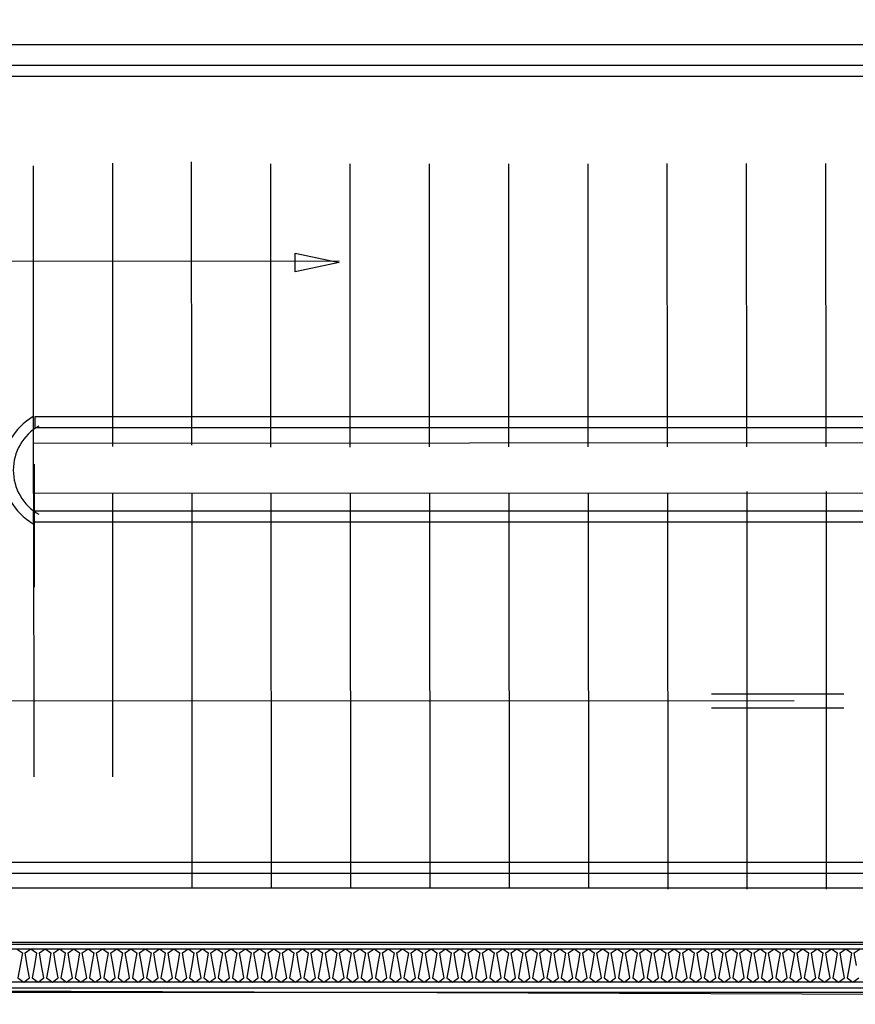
# Model space of a CAD drawing. Header units: millimetres. Extents: x -15 to 127, y -65 to 67.
# Tile 5 of 256: x 35.736 to 36.032, y -53.067 to -52.719. Entities that reach past the tile are written whole.
import ezdxf

# ---------------------------------------------------------------- set-up
doc = ezdxf.new("R2010")
doc.units = ezdxf.units.MM
doc.header["$MEASUREMENT"] = 0
doc.linetypes.add('PC_DASH_2', pattern=[0.125, 0.05555555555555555, -0.06944444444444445])
doc.layers.add('Calque 5', color=7, linetype='Continuous')

# ---------------------------------------------------------------- blocks, each defined once
blk = doc.blocks.new('PD_26455')
at = {"layer": 'Calque 5', "color": 0}
for points in [[(11.78921614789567, -39.19466454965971), (12.43030630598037, -39.19466454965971), (12.43030630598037, -39.20647177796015), (11.78921614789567, -39.20647177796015), (11.78921614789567, -39.19466454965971)], [(11.94822669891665, -39.19466454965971), (11.95026241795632, -39.19614045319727), (11.94948868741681, -39.20056816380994), (11.9487149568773, -39.20499587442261), (11.95075067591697, -39.20647177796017), (11.95278639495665, -39.20499587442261), (11.95201266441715, -39.20056816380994), (11.95123893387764, -39.19614045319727), (11.95327465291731, -39.19466454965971), (11.95531037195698, -39.19614045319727), (11.95453664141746, -39.20056816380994), (11.95376291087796, -39.20499587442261), (11.95579862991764, -39.20647177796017), (11.95783434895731, -39.20499587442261), (11.95706061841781, -39.20056816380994), (11.95628688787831, -39.19614045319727), (11.95832260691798, -39.19466454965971), (11.96035832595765, -39.19614045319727), (11.95958459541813, -39.20056816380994), (11.95881086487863, -39.20499587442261), (11.96084658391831, -39.20647177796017), (11.96288230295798, -39.20499587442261), (11.96210857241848, -39.20056816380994), (11.96133484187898, -39.19614045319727), (11.96337056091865, -39.19466454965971), (11.96540627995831, -39.19614045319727), (11.9646325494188, -39.20056816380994), (11.9638588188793, -39.20499587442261), (11.96589453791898, -39.20647177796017), (11.96793025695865, -39.20499587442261), (11.96715652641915, -39.20056816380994), (11.96638279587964, -39.19614045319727), (11.96841851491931, -39.19466454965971), (11.97045423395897, -39.19614045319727), (11.96968050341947, -39.20056816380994), (11.96890677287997, -39.20499587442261), (11.97094249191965, -39.20647177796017), (11.97297821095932, -39.20499587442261), (11.97220448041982, -39.20056816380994), (11.97143074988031, -39.19614045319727), (11.97346646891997, -39.19466454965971), (11.97550218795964, -39.19614045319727), (11.97472845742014, -39.20056816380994), (11.97395472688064, -39.20499587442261), (11.97599044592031, -39.20647177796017), (11.97802616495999, -39.20499587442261), (11.97725243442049, -39.20056816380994), (11.97647870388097, -39.19614045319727), (11.97851442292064, -39.19466454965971), (11.98055014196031, -39.19614045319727), (11.97977641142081, -39.20056816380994), (11.97900268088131, -39.20499587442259), (11.98103839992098, -39.20647177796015), (11.98307411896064, -39.20499587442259), (11.98230038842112, -39.20056816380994), (11.98152665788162, -39.19614045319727), (11.9835623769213, -39.19466454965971), (11.98559809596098, -39.19614045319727), (11.98482436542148, -39.20056816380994), (11.98405063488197, -39.20499587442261), (11.98608635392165, -39.20647177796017), (11.98812207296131, -39.20499587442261), (11.98734834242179, -39.20056816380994), (11.98657461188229, -39.19614045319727), (11.98861033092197, -39.19466454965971), (11.99064604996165, -39.19614045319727), (11.98987231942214, -39.20056816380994), (11.98909858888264, -39.20499587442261), (11.9911343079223, -39.20647177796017), (11.99317002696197, -39.20499587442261), (11.99239629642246, -39.20056816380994), (11.99162256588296, -39.19614045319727), (11.99365828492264, -39.19466454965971), (11.99569400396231, -39.19614045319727), (11.99492027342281, -39.20056816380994), (11.99414654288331, -39.20499587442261), (11.99618226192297, -39.20647177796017), (11.99821798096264, -39.20499587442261), (11.99744425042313, -39.20056816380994), (11.99667051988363, -39.19614045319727), (11.99870623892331, -39.19466454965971), (12.00074195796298, -39.19614045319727), (11.99996822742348, -39.20056816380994), (11.99919449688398, -39.20499587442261), (12.00123021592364, -39.20647177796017), (12.00326593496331, -39.20499587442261), (12.0024922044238, -39.20056816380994), (12.0017184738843, -39.19614045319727), (12.00375419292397, -39.19466454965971), (12.00578991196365, -39.19614045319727), (12.00501618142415, -39.20056816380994), (12.00424245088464, -39.20499587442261), (12.0062781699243, -39.20647177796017), (12.00831388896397, -39.20499587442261), (12.00754015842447, -39.20056816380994), (12.00676642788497, -39.19614045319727), (12.00880214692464, -39.19466454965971), (12.01083786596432, -39.19614045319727), (12.01006413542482, -39.20056816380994), (12.00929040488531, -39.20499587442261), (12.01132612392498, -39.20647177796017), (12.01336184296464, -39.20499587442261), (12.01258811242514, -39.20056816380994), (12.01181438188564, -39.19614045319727), (12.01385010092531, -39.19466454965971), (12.01588581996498, -39.19614045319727), (12.01511208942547, -39.20056816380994), (12.01433835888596, -39.20499587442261), (12.01637407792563, -39.20647177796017), (12.01840979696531, -39.20499587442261), (12.01763606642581, -39.20056816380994), (12.01686233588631, -39.19614045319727), (12.01889805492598, -39.19466454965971), (12.02093377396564, -39.19614045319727), (12.02016004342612, -39.20056816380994), (12.01938631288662, -39.20499587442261), (12.0214220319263, -39.20647177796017), (12.02345775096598, -39.20499587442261), (12.02268402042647, -39.20056816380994), (12.02191028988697, -39.19614045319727), (12.02394600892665, -39.19466454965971), (12.02598172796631, -39.19614045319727), (12.02520799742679, -39.20056816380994), (12.02443426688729, -39.20499587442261), (12.02646998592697, -39.20647177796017), (12.02850570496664, -39.20499587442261), (12.02773197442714, -39.20056816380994), (12.02695824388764, -39.19614045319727), (12.02899396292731, -39.19466454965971), (12.03102968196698, -39.19614045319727), (12.03025595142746, -39.20056816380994), (12.02948222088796, -39.20499587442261), (12.03151793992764, -39.20647177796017), (12.03355365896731, -39.20499587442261), (12.03277992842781, -39.20056816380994), (12.03200619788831, -39.19614045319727), (12.03404191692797, -39.19466454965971), (12.03607763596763, -39.19614045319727), (12.03530390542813, -39.20056816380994), (12.03453017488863, -39.20499587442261), (12.03656589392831, -39.20647177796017), (12.03860161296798, -39.20499587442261), (12.03782788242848, -39.20056816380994), (12.03705415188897, -39.19614045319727), (12.03908987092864, -39.19466454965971), (12.04112558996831, -39.19614045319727), (12.0403518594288, -39.20056816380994), (12.0395781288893, -39.20499587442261), (12.04161384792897, -39.20647177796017), (12.04364956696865, -39.20499587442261), (12.04287583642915, -39.20056816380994), (12.04210210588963, -39.19614045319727), (12.0441378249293, -39.19466454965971), (12.04617354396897, -39.19614045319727), (12.04539981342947, -39.20056816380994), (12.04462608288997, -39.20499587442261), (12.04666180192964, -39.20647177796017), (12.04869752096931, -39.20499587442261), (12.04792379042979, -39.20056816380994), (12.04715005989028, -39.19614045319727), (12.04918577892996, -39.19466454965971), (12.05122149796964, -39.19614045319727), (12.05044776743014, -39.20056816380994), (12.04967403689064, -39.20499587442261), (12.05170975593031, -39.20647177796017), (12.05374547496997, -39.20499587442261), (12.05297174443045, -39.20056816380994), (12.05219801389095, -39.19614045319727), (12.05423373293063, -39.19466454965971), (12.05626945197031, -39.19614045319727), (12.05549572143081, -39.20056816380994), (12.0547219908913, -39.20499587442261), (12.05675770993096, -39.20647177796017), (12.05879342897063, -39.20499587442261), (12.05801969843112, -39.20056816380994), (12.05724596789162, -39.19614045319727), (12.0592816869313, -39.19466454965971), (12.06131740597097, -39.19614045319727), (12.06054367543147, -39.20056816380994), (12.05976994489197, -39.20499587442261), (12.06180566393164, -39.20647177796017), (12.06384138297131, -39.20499587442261), (12.06306765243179, -39.20056816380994), (12.06229392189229, -39.19614045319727), (12.06432964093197, -39.19466454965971), (12.06636535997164, -39.19614045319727), (12.06559162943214, -39.20056816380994), (12.06481789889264, -39.20499587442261), (12.0668536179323, -39.20647177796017), (12.06888933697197, -39.20499587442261), (12.06811560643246, -39.20056816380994), (12.06734187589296, -39.19614045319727), (12.06937759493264, -39.19466454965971), (12.07141331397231, -39.19614045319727), (12.07063958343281, -39.20056816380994), (12.06986585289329, -39.20499587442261), (12.07190157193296, -39.20647177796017), (12.07393729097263, -39.20499587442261), (12.07316356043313, -39.20056816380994), (12.07238982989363, -39.19614045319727), (12.0744255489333, -39.19466454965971), (12.07646126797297, -39.19614045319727), (12.07568753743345, -39.20056816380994), (12.07491380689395, -39.20499587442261), (12.07694952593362, -39.20647177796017), (12.0789852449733, -39.20499587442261), (12.0782115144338, -39.20056816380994), (12.0774377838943, -39.19614045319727), (12.07947350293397, -39.19466454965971), (12.08150922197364, -39.19614045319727), (12.08073549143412, -39.20056816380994), (12.07996176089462, -39.20499587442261), (12.0819974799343, -39.20647177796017), (12.08403319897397, -39.20499587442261), (12.08325946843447, -39.20056816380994), (12.08248573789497, -39.19614045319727), (12.08452145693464, -39.19466454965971), (12.08655717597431, -39.19614045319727), (12.0857834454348, -39.20056816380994), (12.08500971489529, -39.20499587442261), (12.08704543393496, -39.20647177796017), (12.08908115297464, -39.20499587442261), (12.08830742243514, -39.20056816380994), (12.08753369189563, -39.19614045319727), (12.08956941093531, -39.19466454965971), (12.09160512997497, -39.19614045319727), (12.09083139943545, -39.20056816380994), (12.09005766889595, -39.20499587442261), (12.09209338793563, -39.20647177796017), (12.09412910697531, -39.20499587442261), (12.0933553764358, -39.20056816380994), (12.0925816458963, -39.19614045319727), (12.09461736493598, -39.19466454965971), (12.09665308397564, -39.19614045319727), (12.09587935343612, -39.20056816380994), (12.09510562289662, -39.20499587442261), (12.0971413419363, -39.20647177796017), (12.09917706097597, -39.20499587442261), (12.09840333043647, -39.20056816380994), (12.09762959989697, -39.19614045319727), (12.09966531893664, -39.19466454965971), (12.10170103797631, -39.19614045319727), (12.10092730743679, -39.20056816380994), (12.10015357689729, -39.20499587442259), (12.10218929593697, -39.20647177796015), (12.10422501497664, -39.20499587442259), (12.10345128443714, -39.20056816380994), (12.10267755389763, -39.19614045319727), (12.1047132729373, -39.19466454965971), (12.10674899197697, -39.19614045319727), (12.10597526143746, -39.20056816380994), (12.10520153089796, -39.20499587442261), (12.10723724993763, -39.20647177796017), (12.10927296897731, -39.20499587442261), (12.10849923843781, -39.20056816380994), (12.10772550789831, -39.19614045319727), (12.10976122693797, -39.19466454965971), (12.11179694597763, -39.19614045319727), (12.11102321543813, -39.20056816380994), (12.11024948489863, -39.20499587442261), (12.1122852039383, -39.20647177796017), (12.11432092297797, -39.20499587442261), (12.11354719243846, -39.20056816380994), (12.11277346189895, -39.19614045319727), (12.11480918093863, -39.19466454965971), (12.1168448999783, -39.19614045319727), (12.1160711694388, -39.20056816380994), (12.1152974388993, -39.20499587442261), (12.11733315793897, -39.20647177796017), (12.11936887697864, -39.20499587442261), (12.11859514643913, -39.20056816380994), (12.11782141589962, -39.19614045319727), (12.11985713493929, -39.19466454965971), (12.12189285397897, -39.19614045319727), (12.12111912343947, -39.20056816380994), (12.12034539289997, -39.20499587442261), (12.12238111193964, -39.20647177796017), (12.1244168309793, -39.20499587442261), (12.12364310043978, -39.20056816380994), (12.12286936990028, -39.19614045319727), (12.12490508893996, -39.19466454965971), (12.12694080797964, -39.19614045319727), (12.12616707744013, -39.20056816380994), (12.12539334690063, -39.20499587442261), (12.1274290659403, -39.20647177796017), (12.12946478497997, -39.20499587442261), (12.12869105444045, -39.20056816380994), (12.12791732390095, -39.19614045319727), (12.12995304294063, -39.19466454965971), (12.1319887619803, -39.19614045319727), (12.1312150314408, -39.20056816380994), (12.1304413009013, -39.20499587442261), (12.13247701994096, -39.20647177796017), (12.13451273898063, -39.20499587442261), (12.13373900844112, -39.20056816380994), (12.13296527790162, -39.19614045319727), (12.1350009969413, -39.19466454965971), (12.13703671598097, -39.19614045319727), (12.13626298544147, -39.20056816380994), (12.13548925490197, -39.20499587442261), (12.13752497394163, -39.20647177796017), (12.13956069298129, -39.20499587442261), (12.13878696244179, -39.20056816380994), (12.13801323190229, -39.19614045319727), (12.14004895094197, -39.19466454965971), (12.14208466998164, -39.19614045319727), (12.14131093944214, -39.20056816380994), (12.14053720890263, -39.20499587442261), (12.14257292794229, -39.20647177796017), (12.14460864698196, -39.20499587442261), (12.14383491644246, -39.20056816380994), (12.14306118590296, -39.19614045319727), (12.14509690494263, -39.19466454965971), (12.1471326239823, -39.19614045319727), (12.14635889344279, -39.20056816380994), (12.14558516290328, -39.20499587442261), (12.14762088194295, -39.20647177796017), (12.14965660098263, -39.20499587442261), (12.14888287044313, -39.20056816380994), (12.14810913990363, -39.19614045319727), (12.1501448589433, -39.19466454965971), (12.15218057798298, -39.19614045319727), (12.15140684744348, -39.20056816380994), (12.15063311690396, -39.20499587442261), (12.15266883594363, -39.20647177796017), (12.1547045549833, -39.20499587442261), (12.1539308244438, -39.20056816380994), (12.1531570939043, -39.19614045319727), (12.15519281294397, -39.19466454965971), (12.15722853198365, -39.19614045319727), (12.15645480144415, -39.20056816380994), (12.15568107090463, -39.20499587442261), (12.15771678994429, -39.20647177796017), (12.15975250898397, -39.20499587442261), (12.15897877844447, -39.20056816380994), (12.15820504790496, -39.19614045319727), (12.16024076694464, -39.19466454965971), (12.1622764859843, -39.19614045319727), (12.16150275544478, -39.20056816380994), (12.16072902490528, -39.20499587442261), (12.16276474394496, -39.20647177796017), (12.16480046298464, -39.20499587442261), (12.16402673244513, -39.20056816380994), (12.16325300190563, -39.19614045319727), (12.1652887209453, -39.19466454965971), (12.16732443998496, -39.19614045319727), (12.16655070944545, -39.20056816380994), (12.16577697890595, -39.20499587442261), (12.16781269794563, -39.20647177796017), (12.1698484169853, -39.20499587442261), (12.1690746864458, -39.20056816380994), (12.16830095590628, -39.19614045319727), (12.17033667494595, -39.19466454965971), (12.17237239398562, -39.19614045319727), (12.17159866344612, -39.20056816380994), (12.17082493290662, -39.20499587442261), (12.1728606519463, -39.20647177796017), (12.17489637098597, -39.20499587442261), (12.17412264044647, -39.20056816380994), (12.17334890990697, -39.19614045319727), (12.17538462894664, -39.19466454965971), (12.17742034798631, -39.19614045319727), (12.17664661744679, -39.20056816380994), (12.17587288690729, -39.20499587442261), (12.17790860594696, -39.20647177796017), (12.17994432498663, -39.20499587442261), (12.17917059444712, -39.20056816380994), (12.17839686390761, -39.19614045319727), (12.18043258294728, -39.19466454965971), (12.18246830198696, -39.19614045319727), (12.18169457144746, -39.20056816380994), (12.18092084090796, -39.20499587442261), (12.18295655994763, -39.20647177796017), (12.1849922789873, -39.20499587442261), (12.18421854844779, -39.20056816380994), (12.18344481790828, -39.19614045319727), (12.18548053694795, -39.19466454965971), (12.18751625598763, -39.19614045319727), (12.18674252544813, -39.20056816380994), (12.18596879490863, -39.20499587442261), (12.1880045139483, -39.20647177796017), (12.19004023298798, -39.20499587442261), (12.18926650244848, -39.20056816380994), (12.18849277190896, -39.19614045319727), (12.19052849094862, -39.19466454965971), (12.1925642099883, -39.19614045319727), (12.1917904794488, -39.20056816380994), (12.19101674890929, -39.20499587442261), (12.19305246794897, -39.20647177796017), (12.19508818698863, -39.20499587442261), (12.19431445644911, -39.20056816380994), (12.19354072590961, -39.19614045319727), (12.19557644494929, -39.19466454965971), (12.19761216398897, -39.19614045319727), (12.19683843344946, -39.20056816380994), (12.19606470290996, -39.20499587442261), (12.19810042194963, -39.20647177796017), (12.2001361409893, -39.20499587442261), (12.19936241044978, -39.20056816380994), (12.19858867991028, -39.19614045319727), (12.20062439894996, -39.19466454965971), (12.20266011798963, -39.19614045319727), (12.20188638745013, -39.20056816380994), (12.20111265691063, -39.20499587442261), (12.20314837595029, -39.20647177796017), (12.20518409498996, -39.20499587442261), (12.20441036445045, -39.20056816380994), (12.20363663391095, -39.19614045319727), (12.20567235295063, -39.19466454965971), (12.2077080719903, -39.19614045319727), (12.2069343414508, -39.20056816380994), (12.20616061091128, -39.20499587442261), (12.20819632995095, -39.20647177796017), (12.21023204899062, -39.20499587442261), (12.20945831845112, -39.20056816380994), (12.20868458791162, -39.19614045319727), (12.21072030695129, -39.19466454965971), (12.21275602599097, -39.19614045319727), (12.21198229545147, -39.20056816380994), (12.21120856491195, -39.20499587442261), (12.21324428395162, -39.20647177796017), (12.21528000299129, -39.20499587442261), (12.21450627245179, -39.20056816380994), (12.21373254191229, -39.19614045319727), (12.21576826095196, -39.19466454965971), (12.21780397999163, -39.19614045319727), (12.21703024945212, -39.20056816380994), (12.21625651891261, -39.20499587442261), (12.21829223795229, -39.20647177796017), (12.22032795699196, -39.20499587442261), (12.21955422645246, -39.20056816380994), (12.21878049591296, -39.19614045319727), (12.22081621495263, -39.19466454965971), (12.22285193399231, -39.19614045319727), (12.22207820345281, -39.20056816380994), (12.22130447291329, -39.20499587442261), (12.22334019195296, -39.20647177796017), (12.22537591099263, -39.20499587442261), (12.22460218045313, -39.20056816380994), (12.22382844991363, -39.19614045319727), (12.2258641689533, -39.19466454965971), (12.22789988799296, -39.19614045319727), (12.22712615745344, -39.20056816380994), (12.22635242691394, -39.20499587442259), (12.22838814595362, -39.20647177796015), (12.2304238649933, -39.20499587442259), (12.2296501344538, -39.20056816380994), (12.22887640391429, -39.19614045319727), (12.23091212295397, -39.19466454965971), (12.23294784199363, -39.19614045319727), (12.23217411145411, -39.20056816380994), (12.23140038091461, -39.20499587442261), (12.23343609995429, -39.20647177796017), (12.23547181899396, -39.20499587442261), (12.23469808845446, -39.20056816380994), (12.23392435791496, -39.19614045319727), (12.23596007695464, -39.19466454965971), (12.2379957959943, -39.19614045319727), (12.23722206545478, -39.20056816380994), (12.23644833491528, -39.20499587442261), (12.23848405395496, -39.20647177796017), (12.24051977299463, -39.20499587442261), (12.23974604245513, -39.20056816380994), (12.23897231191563, -39.19614045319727), (12.24100803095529, -39.19466454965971), (12.24304374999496, -39.19614045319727), (12.24227001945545, -39.20056816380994), (12.24149628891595, -39.20499587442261), (12.24353200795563, -39.20647177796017), (12.2455677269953, -39.20499587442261)], [(12.2447939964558, -39.20056816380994), (12.2440202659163, -39.19614045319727), (12.24605598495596, -39.19466454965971)]]:
    blk.add_lwpolyline(points, dxfattribs=at)
blk = doc.blocks.new('PD_26456')
at = {"layer": 'Calque 5', "color": 0}
blk.add_line((11.77578066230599, -39.2100073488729), (12.43375227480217, -39.21000734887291), dxfattribs=at)
blk = doc.blocks.new('PD_27568')
at = {"layer": 'Calque 5', "color": 0}
for points in [[(11.815681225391, -38.88272250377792), (12.25528855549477, -38.88272250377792), (12.25528855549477, -38.88672250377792), (11.815681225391, -38.88672250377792), (11.815681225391, -38.88272250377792)], [(11.82068122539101, -39.16384785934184), (11.82068122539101, -38.88630791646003), (11.82468122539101, -38.88630791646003), (11.82468122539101, -39.16384785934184), (11.82068122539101, -39.16384785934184)], [(11.815681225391, -39.16417690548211), (12.26365546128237, -39.16417690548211), (12.26365546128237, -39.16817690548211), (11.815681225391, -39.16817690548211), (11.815681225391, -39.16417690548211)]]:
    blk.add_lwpolyline(points, dxfattribs=at)
blk = doc.blocks.new('PD_27569')
at = {"layer": 'Calque 5', "color": 0}
for points in [[(12.26199800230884, -39.00678871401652), (12.27516080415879, -39.00678871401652), (12.27516080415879, -39.01078871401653), (12.26199800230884, -39.01078871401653), (12.26199800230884, -39.00678871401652)], [(11.95419483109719, -39.04011069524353), (12.28113202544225, -39.04011069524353), (12.28113202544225, -39.04411069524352), (11.95419483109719, -39.04411069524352), (11.95419483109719, -39.04011069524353)]]:
    blk.add_lwpolyline(points, dxfattribs=at)
for centre, radius, start, end in [((11.96500164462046, -39.02571885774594), 0.0218138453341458, 119.9091731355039, 240.0908268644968), ((12.27814641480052, -39.02576712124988), 0.01899999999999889, 282.1213888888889, 102.1213888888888), ((11.96500164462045, -39.02571885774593), 0.01795478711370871, 119.9091731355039, 240.0908268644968), ((12.2781464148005, -39.02536712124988), 0.01449999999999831, 282.1213888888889, 102.1213888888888)]:
    blk.add_arc(centre, radius, start, end, dxfattribs=at)
blk = doc.blocks.new('PD_27567')
at = {"layer": 'Calque 5'}
for name in ['PD_27568', 'PD_27569']:
    blk.add_blockref(name, (0, 0), dxfattribs=at)
blk = doc.blocks.new('PD_27566')
at = {"layer": 'Calque 5', "color": 0}
blk.add_lwpolyline([(11.95476565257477, -39.00678871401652), (12.25522068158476, -39.00678871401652), (12.25522068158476, -39.01078871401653), (11.95476565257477, -39.01078871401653), (11.95476565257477, -39.00678871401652)], dxfattribs=at)
at = {"layer": 'Calque 5'}
blk.add_blockref('PD_27567', (0, 0), dxfattribs=at)
blk = doc.blocks.new('PD_27798')
at = {"layer": 'Calque 5', "color": 0}
for points in [[(11.78921614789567, -39.19466454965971), (12.43030630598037, -39.19466454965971), (12.43030630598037, -39.20647177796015), (11.78921614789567, -39.20647177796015), (11.78921614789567, -39.19466454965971)], [(11.94822669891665, -39.19466454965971), (11.95026241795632, -39.19614045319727), (11.94948868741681, -39.20056816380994), (11.9487149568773, -39.20499587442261), (11.95075067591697, -39.20647177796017), (11.95278639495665, -39.20499587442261), (11.95201266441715, -39.20056816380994), (11.95123893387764, -39.19614045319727), (11.95327465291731, -39.19466454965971), (11.95531037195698, -39.19614045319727), (11.95453664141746, -39.20056816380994), (11.95376291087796, -39.20499587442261), (11.95579862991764, -39.20647177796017), (11.95783434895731, -39.20499587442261), (11.95706061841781, -39.20056816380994), (11.95628688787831, -39.19614045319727), (11.95832260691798, -39.19466454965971), (11.96035832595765, -39.19614045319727), (11.95958459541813, -39.20056816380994), (11.95881086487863, -39.20499587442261), (11.96084658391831, -39.20647177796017), (11.96288230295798, -39.20499587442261), (11.96210857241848, -39.20056816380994), (11.96133484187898, -39.19614045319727), (11.96337056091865, -39.19466454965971), (11.96540627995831, -39.19614045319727), (11.9646325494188, -39.20056816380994), (11.9638588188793, -39.20499587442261), (11.96589453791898, -39.20647177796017), (11.96793025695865, -39.20499587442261), (11.96715652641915, -39.20056816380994), (11.96638279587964, -39.19614045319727), (11.96841851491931, -39.19466454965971), (11.97045423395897, -39.19614045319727), (11.96968050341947, -39.20056816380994), (11.96890677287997, -39.20499587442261), (11.97094249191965, -39.20647177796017), (11.97297821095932, -39.20499587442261), (11.97220448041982, -39.20056816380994), (11.97143074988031, -39.19614045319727), (11.97346646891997, -39.19466454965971), (11.97550218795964, -39.19614045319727), (11.97472845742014, -39.20056816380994), (11.97395472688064, -39.20499587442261), (11.97599044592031, -39.20647177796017), (11.97802616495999, -39.20499587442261), (11.97725243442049, -39.20056816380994), (11.97647870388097, -39.19614045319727), (11.97851442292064, -39.19466454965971), (11.98055014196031, -39.19614045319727), (11.97977641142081, -39.20056816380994), (11.97900268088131, -39.20499587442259), (11.98103839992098, -39.20647177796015), (11.98307411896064, -39.20499587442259), (11.98230038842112, -39.20056816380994), (11.98152665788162, -39.19614045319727), (11.9835623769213, -39.19466454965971), (11.98559809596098, -39.19614045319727), (11.98482436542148, -39.20056816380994), (11.98405063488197, -39.20499587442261), (11.98608635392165, -39.20647177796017), (11.98812207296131, -39.20499587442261), (11.98734834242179, -39.20056816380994), (11.98657461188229, -39.19614045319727), (11.98861033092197, -39.19466454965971), (11.99064604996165, -39.19614045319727), (11.98987231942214, -39.20056816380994), (11.98909858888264, -39.20499587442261), (11.9911343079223, -39.20647177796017), (11.99317002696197, -39.20499587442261), (11.99239629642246, -39.20056816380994), (11.99162256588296, -39.19614045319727), (11.99365828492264, -39.19466454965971), (11.99569400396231, -39.19614045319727), (11.99492027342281, -39.20056816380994), (11.99414654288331, -39.20499587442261), (11.99618226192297, -39.20647177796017), (11.99821798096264, -39.20499587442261), (11.99744425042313, -39.20056816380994), (11.99667051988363, -39.19614045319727), (11.99870623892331, -39.19466454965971), (12.00074195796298, -39.19614045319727), (11.99996822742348, -39.20056816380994), (11.99919449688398, -39.20499587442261), (12.00123021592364, -39.20647177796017), (12.00326593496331, -39.20499587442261), (12.0024922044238, -39.20056816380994), (12.0017184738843, -39.19614045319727), (12.00375419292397, -39.19466454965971), (12.00578991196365, -39.19614045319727), (12.00501618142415, -39.20056816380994), (12.00424245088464, -39.20499587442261), (12.0062781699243, -39.20647177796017), (12.00831388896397, -39.20499587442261), (12.00754015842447, -39.20056816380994), (12.00676642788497, -39.19614045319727), (12.00880214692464, -39.19466454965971), (12.01083786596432, -39.19614045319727), (12.01006413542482, -39.20056816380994), (12.00929040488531, -39.20499587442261), (12.01132612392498, -39.20647177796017), (12.01336184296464, -39.20499587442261), (12.01258811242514, -39.20056816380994), (12.01181438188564, -39.19614045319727), (12.01385010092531, -39.19466454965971), (12.01588581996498, -39.19614045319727), (12.01511208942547, -39.20056816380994), (12.01433835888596, -39.20499587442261), (12.01637407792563, -39.20647177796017), (12.01840979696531, -39.20499587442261), (12.01763606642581, -39.20056816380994), (12.01686233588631, -39.19614045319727), (12.01889805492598, -39.19466454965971), (12.02093377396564, -39.19614045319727), (12.02016004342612, -39.20056816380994), (12.01938631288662, -39.20499587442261), (12.0214220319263, -39.20647177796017), (12.02345775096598, -39.20499587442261), (12.02268402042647, -39.20056816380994), (12.02191028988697, -39.19614045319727), (12.02394600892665, -39.19466454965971), (12.02598172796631, -39.19614045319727), (12.02520799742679, -39.20056816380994), (12.02443426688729, -39.20499587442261), (12.02646998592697, -39.20647177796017), (12.02850570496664, -39.20499587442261), (12.02773197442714, -39.20056816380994), (12.02695824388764, -39.19614045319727), (12.02899396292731, -39.19466454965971), (12.03102968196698, -39.19614045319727), (12.03025595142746, -39.20056816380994), (12.02948222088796, -39.20499587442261), (12.03151793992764, -39.20647177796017), (12.03355365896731, -39.20499587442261), (12.03277992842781, -39.20056816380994), (12.03200619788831, -39.19614045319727), (12.03404191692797, -39.19466454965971), (12.03607763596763, -39.19614045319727), (12.03530390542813, -39.20056816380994), (12.03453017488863, -39.20499587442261), (12.03656589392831, -39.20647177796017), (12.03860161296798, -39.20499587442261), (12.03782788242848, -39.20056816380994), (12.03705415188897, -39.19614045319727), (12.03908987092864, -39.19466454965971), (12.04112558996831, -39.19614045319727), (12.0403518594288, -39.20056816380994), (12.0395781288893, -39.20499587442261), (12.04161384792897, -39.20647177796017), (12.04364956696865, -39.20499587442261), (12.04287583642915, -39.20056816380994), (12.04210210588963, -39.19614045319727), (12.0441378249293, -39.19466454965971), (12.04617354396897, -39.19614045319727), (12.04539981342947, -39.20056816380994), (12.04462608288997, -39.20499587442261), (12.04666180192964, -39.20647177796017), (12.04869752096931, -39.20499587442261), (12.04792379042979, -39.20056816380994), (12.04715005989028, -39.19614045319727), (12.04918577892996, -39.19466454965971), (12.05122149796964, -39.19614045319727), (12.05044776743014, -39.20056816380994), (12.04967403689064, -39.20499587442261), (12.05170975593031, -39.20647177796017), (12.05374547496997, -39.20499587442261), (12.05297174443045, -39.20056816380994), (12.05219801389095, -39.19614045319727), (12.05423373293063, -39.19466454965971), (12.05626945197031, -39.19614045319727), (12.05549572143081, -39.20056816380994), (12.0547219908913, -39.20499587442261), (12.05675770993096, -39.20647177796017), (12.05879342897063, -39.20499587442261), (12.05801969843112, -39.20056816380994), (12.05724596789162, -39.19614045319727), (12.0592816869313, -39.19466454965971), (12.06131740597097, -39.19614045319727), (12.06054367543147, -39.20056816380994), (12.05976994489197, -39.20499587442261), (12.06180566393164, -39.20647177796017), (12.06384138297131, -39.20499587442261), (12.06306765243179, -39.20056816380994), (12.06229392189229, -39.19614045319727), (12.06432964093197, -39.19466454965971), (12.06636535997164, -39.19614045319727), (12.06559162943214, -39.20056816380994), (12.06481789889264, -39.20499587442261), (12.0668536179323, -39.20647177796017), (12.06888933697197, -39.20499587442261), (12.06811560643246, -39.20056816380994), (12.06734187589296, -39.19614045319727), (12.06937759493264, -39.19466454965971), (12.07141331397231, -39.19614045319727), (12.07063958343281, -39.20056816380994), (12.06986585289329, -39.20499587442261), (12.07190157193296, -39.20647177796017), (12.07393729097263, -39.20499587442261), (12.07316356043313, -39.20056816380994), (12.07238982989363, -39.19614045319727), (12.0744255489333, -39.19466454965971), (12.07646126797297, -39.19614045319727), (12.07568753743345, -39.20056816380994), (12.07491380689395, -39.20499587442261), (12.07694952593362, -39.20647177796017), (12.0789852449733, -39.20499587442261), (12.0782115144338, -39.20056816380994), (12.0774377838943, -39.19614045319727), (12.07947350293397, -39.19466454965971), (12.08150922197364, -39.19614045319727), (12.08073549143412, -39.20056816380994), (12.07996176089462, -39.20499587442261), (12.0819974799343, -39.20647177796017), (12.08403319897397, -39.20499587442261), (12.08325946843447, -39.20056816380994), (12.08248573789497, -39.19614045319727), (12.08452145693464, -39.19466454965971), (12.08655717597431, -39.19614045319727), (12.0857834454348, -39.20056816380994), (12.08500971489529, -39.20499587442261), (12.08704543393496, -39.20647177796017), (12.08908115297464, -39.20499587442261), (12.08830742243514, -39.20056816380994), (12.08753369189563, -39.19614045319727), (12.08956941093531, -39.19466454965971), (12.09160512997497, -39.19614045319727), (12.09083139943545, -39.20056816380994), (12.09005766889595, -39.20499587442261), (12.09209338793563, -39.20647177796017), (12.09412910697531, -39.20499587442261), (12.0933553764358, -39.20056816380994), (12.0925816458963, -39.19614045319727), (12.09461736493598, -39.19466454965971), (12.09665308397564, -39.19614045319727), (12.09587935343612, -39.20056816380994), (12.09510562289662, -39.20499587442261), (12.0971413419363, -39.20647177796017), (12.09917706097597, -39.20499587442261), (12.09840333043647, -39.20056816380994), (12.09762959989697, -39.19614045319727), (12.09966531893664, -39.19466454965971), (12.10170103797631, -39.19614045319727), (12.10092730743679, -39.20056816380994), (12.10015357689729, -39.20499587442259), (12.10218929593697, -39.20647177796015), (12.10422501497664, -39.20499587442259), (12.10345128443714, -39.20056816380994), (12.10267755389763, -39.19614045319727), (12.1047132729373, -39.19466454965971), (12.10674899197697, -39.19614045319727), (12.10597526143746, -39.20056816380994), (12.10520153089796, -39.20499587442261), (12.10723724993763, -39.20647177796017), (12.10927296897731, -39.20499587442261), (12.10849923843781, -39.20056816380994), (12.10772550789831, -39.19614045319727), (12.10976122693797, -39.19466454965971), (12.11179694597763, -39.19614045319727), (12.11102321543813, -39.20056816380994), (12.11024948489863, -39.20499587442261), (12.1122852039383, -39.20647177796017), (12.11432092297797, -39.20499587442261), (12.11354719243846, -39.20056816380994), (12.11277346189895, -39.19614045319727), (12.11480918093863, -39.19466454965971), (12.1168448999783, -39.19614045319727), (12.1160711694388, -39.20056816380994), (12.1152974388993, -39.20499587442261), (12.11733315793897, -39.20647177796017), (12.11936887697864, -39.20499587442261), (12.11859514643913, -39.20056816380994), (12.11782141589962, -39.19614045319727), (12.11985713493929, -39.19466454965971), (12.12189285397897, -39.19614045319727), (12.12111912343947, -39.20056816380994), (12.12034539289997, -39.20499587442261), (12.12238111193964, -39.20647177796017), (12.1244168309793, -39.20499587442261), (12.12364310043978, -39.20056816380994), (12.12286936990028, -39.19614045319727), (12.12490508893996, -39.19466454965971), (12.12694080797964, -39.19614045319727), (12.12616707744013, -39.20056816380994), (12.12539334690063, -39.20499587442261), (12.1274290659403, -39.20647177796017), (12.12946478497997, -39.20499587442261), (12.12869105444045, -39.20056816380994), (12.12791732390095, -39.19614045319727), (12.12995304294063, -39.19466454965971), (12.1319887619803, -39.19614045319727), (12.1312150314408, -39.20056816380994), (12.1304413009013, -39.20499587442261), (12.13247701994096, -39.20647177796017), (12.13451273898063, -39.20499587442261), (12.13373900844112, -39.20056816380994), (12.13296527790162, -39.19614045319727), (12.1350009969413, -39.19466454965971), (12.13703671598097, -39.19614045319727), (12.13626298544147, -39.20056816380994), (12.13548925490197, -39.20499587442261), (12.13752497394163, -39.20647177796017), (12.13956069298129, -39.20499587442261), (12.13878696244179, -39.20056816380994), (12.13801323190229, -39.19614045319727), (12.14004895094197, -39.19466454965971), (12.14208466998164, -39.19614045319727), (12.14131093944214, -39.20056816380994), (12.14053720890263, -39.20499587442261), (12.14257292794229, -39.20647177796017), (12.14460864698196, -39.20499587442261), (12.14383491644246, -39.20056816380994), (12.14306118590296, -39.19614045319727), (12.14509690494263, -39.19466454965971), (12.1471326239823, -39.19614045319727), (12.14635889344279, -39.20056816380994), (12.14558516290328, -39.20499587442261), (12.14762088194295, -39.20647177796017), (12.14965660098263, -39.20499587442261), (12.14888287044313, -39.20056816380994), (12.14810913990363, -39.19614045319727), (12.1501448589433, -39.19466454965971), (12.15218057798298, -39.19614045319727), (12.15140684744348, -39.20056816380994), (12.15063311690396, -39.20499587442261), (12.15266883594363, -39.20647177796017), (12.1547045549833, -39.20499587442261), (12.1539308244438, -39.20056816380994), (12.1531570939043, -39.19614045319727), (12.15519281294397, -39.19466454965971), (12.15722853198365, -39.19614045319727), (12.15645480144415, -39.20056816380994), (12.15568107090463, -39.20499587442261), (12.15771678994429, -39.20647177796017), (12.15975250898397, -39.20499587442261), (12.15897877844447, -39.20056816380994), (12.15820504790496, -39.19614045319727), (12.16024076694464, -39.19466454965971), (12.1622764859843, -39.19614045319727), (12.16150275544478, -39.20056816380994), (12.16072902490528, -39.20499587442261), (12.16276474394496, -39.20647177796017), (12.16480046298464, -39.20499587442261), (12.16402673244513, -39.20056816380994), (12.16325300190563, -39.19614045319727), (12.1652887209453, -39.19466454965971), (12.16732443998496, -39.19614045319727), (12.16655070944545, -39.20056816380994), (12.16577697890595, -39.20499587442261), (12.16781269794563, -39.20647177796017), (12.1698484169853, -39.20499587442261), (12.1690746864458, -39.20056816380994), (12.16830095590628, -39.19614045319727), (12.17033667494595, -39.19466454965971), (12.17237239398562, -39.19614045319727), (12.17159866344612, -39.20056816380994), (12.17082493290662, -39.20499587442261), (12.1728606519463, -39.20647177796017), (12.17489637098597, -39.20499587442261), (12.17412264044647, -39.20056816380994), (12.17334890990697, -39.19614045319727), (12.17538462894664, -39.19466454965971), (12.17742034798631, -39.19614045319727), (12.17664661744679, -39.20056816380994), (12.17587288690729, -39.20499587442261), (12.17790860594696, -39.20647177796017), (12.17994432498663, -39.20499587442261), (12.17917059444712, -39.20056816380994), (12.17839686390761, -39.19614045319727), (12.18043258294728, -39.19466454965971), (12.18246830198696, -39.19614045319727), (12.18169457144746, -39.20056816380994), (12.18092084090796, -39.20499587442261), (12.18295655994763, -39.20647177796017), (12.1849922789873, -39.20499587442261), (12.18421854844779, -39.20056816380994), (12.18344481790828, -39.19614045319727), (12.18548053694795, -39.19466454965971), (12.18751625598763, -39.19614045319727), (12.18674252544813, -39.20056816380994), (12.18596879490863, -39.20499587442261), (12.1880045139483, -39.20647177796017), (12.19004023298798, -39.20499587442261), (12.18926650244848, -39.20056816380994), (12.18849277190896, -39.19614045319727), (12.19052849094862, -39.19466454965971), (12.1925642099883, -39.19614045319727), (12.1917904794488, -39.20056816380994), (12.19101674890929, -39.20499587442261), (12.19305246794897, -39.20647177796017), (12.19508818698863, -39.20499587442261), (12.19431445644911, -39.20056816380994), (12.19354072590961, -39.19614045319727), (12.19557644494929, -39.19466454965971), (12.19761216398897, -39.19614045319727), (12.19683843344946, -39.20056816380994), (12.19606470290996, -39.20499587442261), (12.19810042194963, -39.20647177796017), (12.2001361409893, -39.20499587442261), (12.19936241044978, -39.20056816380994), (12.19858867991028, -39.19614045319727), (12.20062439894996, -39.19466454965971), (12.20266011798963, -39.19614045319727), (12.20188638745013, -39.20056816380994), (12.20111265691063, -39.20499587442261), (12.20314837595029, -39.20647177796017), (12.20518409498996, -39.20499587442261), (12.20441036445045, -39.20056816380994), (12.20363663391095, -39.19614045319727), (12.20567235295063, -39.19466454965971), (12.2077080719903, -39.19614045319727), (12.2069343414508, -39.20056816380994), (12.20616061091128, -39.20499587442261), (12.20819632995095, -39.20647177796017), (12.21023204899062, -39.20499587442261), (12.20945831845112, -39.20056816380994), (12.20868458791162, -39.19614045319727), (12.21072030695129, -39.19466454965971), (12.21275602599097, -39.19614045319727), (12.21198229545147, -39.20056816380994), (12.21120856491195, -39.20499587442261), (12.21324428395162, -39.20647177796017), (12.21528000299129, -39.20499587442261), (12.21450627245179, -39.20056816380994), (12.21373254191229, -39.19614045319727), (12.21576826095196, -39.19466454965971), (12.21780397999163, -39.19614045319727), (12.21703024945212, -39.20056816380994), (12.21625651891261, -39.20499587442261), (12.21829223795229, -39.20647177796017), (12.22032795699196, -39.20499587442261), (12.21955422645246, -39.20056816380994), (12.21878049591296, -39.19614045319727), (12.22081621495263, -39.19466454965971), (12.22285193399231, -39.19614045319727), (12.22207820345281, -39.20056816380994), (12.22130447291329, -39.20499587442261), (12.22334019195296, -39.20647177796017), (12.22537591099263, -39.20499587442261), (12.22460218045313, -39.20056816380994), (12.22382844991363, -39.19614045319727), (12.2258641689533, -39.19466454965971), (12.22789988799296, -39.19614045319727), (12.22712615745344, -39.20056816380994), (12.22635242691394, -39.20499587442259), (12.22838814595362, -39.20647177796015), (12.2304238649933, -39.20499587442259), (12.2296501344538, -39.20056816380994), (12.22887640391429, -39.19614045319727), (12.23091212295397, -39.19466454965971), (12.23294784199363, -39.19614045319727), (12.23217411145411, -39.20056816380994), (12.23140038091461, -39.20499587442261), (12.23343609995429, -39.20647177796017), (12.23547181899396, -39.20499587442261), (12.23469808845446, -39.20056816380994), (12.23392435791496, -39.19614045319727), (12.23596007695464, -39.19466454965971), (12.2379957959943, -39.19614045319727), (12.23722206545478, -39.20056816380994), (12.23644833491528, -39.20499587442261), (12.23848405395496, -39.20647177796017), (12.24051977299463, -39.20499587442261), (12.23974604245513, -39.20056816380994), (12.23897231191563, -39.19614045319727), (12.24100803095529, -39.19466454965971), (12.24304374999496, -39.19614045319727), (12.24227001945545, -39.20056816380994), (12.24149628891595, -39.20499587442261), (12.24353200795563, -39.20647177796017), (12.2455677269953, -39.20499587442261)], [(12.2447939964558, -39.20056816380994), (12.2440202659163, -39.19614045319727), (12.24605598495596, -39.19466454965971)]]:
    blk.add_lwpolyline(points, dxfattribs=at)
blk = doc.blocks.new('PD_27799')
at = {"layer": 'Calque 5', "color": 0}
blk.add_line((11.77578066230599, -39.2100073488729), (12.43375227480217, -39.21000734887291), dxfattribs=at)
blk = doc.blocks.new('PD_28911')
at = {"layer": 'Calque 5', "color": 0}
for points in [[(11.815681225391, -38.88272250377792), (12.25528855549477, -38.88272250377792), (12.25528855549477, -38.88672250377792), (11.815681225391, -38.88672250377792), (11.815681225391, -38.88272250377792)], [(11.82068122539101, -39.16384785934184), (11.82068122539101, -38.88630791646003), (11.82468122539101, -38.88630791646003), (11.82468122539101, -39.16384785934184), (11.82068122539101, -39.16384785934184)], [(11.815681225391, -39.16417690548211), (12.26365546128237, -39.16417690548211), (12.26365546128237, -39.16817690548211), (11.815681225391, -39.16817690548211), (11.815681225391, -39.16417690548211)]]:
    blk.add_lwpolyline(points, dxfattribs=at)
blk = doc.blocks.new('PD_28912')
at = {"layer": 'Calque 5', "color": 0}
for points in [[(12.26199800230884, -39.00678871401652), (12.27516080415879, -39.00678871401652), (12.27516080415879, -39.01078871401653), (12.26199800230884, -39.01078871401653), (12.26199800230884, -39.00678871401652)], [(11.95419483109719, -39.04011069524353), (12.28113202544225, -39.04011069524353), (12.28113202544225, -39.04411069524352), (11.95419483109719, -39.04411069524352), (11.95419483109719, -39.04011069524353)]]:
    blk.add_lwpolyline(points, dxfattribs=at)
for centre, radius, start, end in [((11.96500164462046, -39.02571885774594), 0.0218138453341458, 119.9091731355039, 240.0908268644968), ((12.27814641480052, -39.02576712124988), 0.01899999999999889, 282.1213888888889, 102.1213888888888), ((11.96500164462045, -39.02571885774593), 0.01795478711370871, 119.9091731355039, 240.0908268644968), ((12.2781464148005, -39.02536712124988), 0.01449999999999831, 282.1213888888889, 102.1213888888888)]:
    blk.add_arc(centre, radius, start, end, dxfattribs=at)
blk = doc.blocks.new('PD_28910')
at = {"layer": 'Calque 5'}
for name in ['PD_28911', 'PD_28912']:
    blk.add_blockref(name, (0, 0), dxfattribs=at)
blk = doc.blocks.new('PD_28909')
at = {"layer": 'Calque 5', "color": 0}
blk.add_lwpolyline([(11.95476565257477, -39.00678871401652), (12.25522068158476, -39.00678871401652), (12.25522068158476, -39.01078871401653), (11.95476565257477, -39.01078871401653), (11.95476565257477, -39.00678871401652)], dxfattribs=at)
at = {"layer": 'Calque 5'}
blk.add_blockref('PD_28910', (0, 0), dxfattribs=at)

msp = doc.modelspace()

# ---------------------------------------------------------------- linework, layer by layer
at = {"layer": 'Calque 5', "color": 0, "linetype": 'PC_DASH_2'}
for p, q in [((35.74140694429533, -52.87080770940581), (35.74133907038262, -52.73080772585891)), ((35.74140694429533, -52.87080770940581), (35.74133907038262, -52.73080772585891)), ((35.76940649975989, -52.86988629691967), (35.76933906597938, -52.73079415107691)), ((35.76940649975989, -52.86988629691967), (35.76933906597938, -52.73079415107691)), ((35.79720629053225, -52.86945027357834), (35.79713906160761, -52.73078067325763)), ((35.79720629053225, -52.86945027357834), (35.79713906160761, -52.73078067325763)), ((35.82520662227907, -52.87013005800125), (35.82513905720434, -52.73076709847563)), ((35.82520662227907, -52.87013005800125), (35.82513905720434, -52.73076709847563)), ((35.85320661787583, -52.87011648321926), (35.85313905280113, -52.73075352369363)), ((35.85320661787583, -52.87011648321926), (35.85313905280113, -52.73075352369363)), ((35.88120661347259, -52.87010290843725), (35.88113904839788, -52.73073994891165)), ((35.88120661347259, -52.87010290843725), (35.88113904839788, -52.73073994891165)), ((35.90920660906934, -52.87008933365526), (35.90913904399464, -52.73072637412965)), ((35.90920660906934, -52.87008933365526), (35.90913904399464, -52.73072637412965)), ((35.9372066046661, -52.87007575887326), (35.9371390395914, -52.73071279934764)), ((35.9372066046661, -52.87007575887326), (35.9371390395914, -52.73071279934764)), ((35.96520660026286, -52.87006218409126), (35.96513903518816, -52.73069922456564)), ((35.96520660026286, -52.87006218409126), (35.96513903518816, -52.73069922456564)), ((35.99320659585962, -52.87004860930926), (35.99313903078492, -52.73068564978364)), ((35.99320659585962, -52.87004860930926), (35.99313903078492, -52.73068564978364)), ((36.02120658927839, -52.87002145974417), (36.02113902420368, -52.73065850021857)), ((36.02120658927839, -52.87002145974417), (36.02113902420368, -52.73065850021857)), ((35.74141456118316, -52.886514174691), (35.74148216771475, -53.02596264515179)), ((35.74141456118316, -52.886514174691), (35.74148216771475, -53.02596264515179)), ((35.76921455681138, -52.88650069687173), (35.76928216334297, -53.02594916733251)), ((35.76921455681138, -52.88650069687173), (35.76928216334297, -53.02594916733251))]:
    msp.add_line(p, q, dxfattribs=at)
at = {"layer": 'Calque 5', "color": 0}
for p, q in [((35.63481424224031, -52.80451949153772), (35.8493152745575, -52.8044154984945)), ((35.63481424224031, -52.80451949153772), (35.8493152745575, -52.8044154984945)), ((35.74169308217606, -52.91954079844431), (35.74167203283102, -52.8761234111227)), ((35.74169308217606, -52.91954079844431), (35.74167203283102, -52.8761234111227)), ((35.79721455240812, -52.88648712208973), (35.79728215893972, -53.02593559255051)), ((35.79721455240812, -52.88648712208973), (35.79728215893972, -53.02593559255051)), ((35.82521454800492, -52.88647354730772), (35.82528215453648, -53.02592201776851)), ((35.82521454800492, -52.88647354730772), (35.82528215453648, -53.02592201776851)), ((35.85321454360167, -52.88645997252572), (35.85328215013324, -53.02590844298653)), ((35.85321454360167, -52.88645997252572), (35.85328215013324, -53.02590844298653)), ((35.88121453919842, -52.88644639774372), (35.88128214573, -53.02589486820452)), ((35.88121453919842, -52.88644639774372), (35.88128214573, -53.02589486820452)), ((35.90921453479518, -52.88643282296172), (35.90928214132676, -53.02588129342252)), ((35.90921453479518, -52.88643282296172), (35.90928214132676, -53.02588129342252)), ((35.93721453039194, -52.88641924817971), (35.93728213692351, -53.02586771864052)), ((35.93721453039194, -52.88641924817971), (35.93728213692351, -53.02586771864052)), ((35.9652145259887, -52.88640567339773), (35.96528230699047, -53.02621401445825)), ((35.9652145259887, -52.88640567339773), (35.96528230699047, -53.02621401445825)), ((35.9932142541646, -52.88584058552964), (35.99328230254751, -53.02620043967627)), ((35.9932142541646, -52.88584058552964), (35.99328230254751, -53.02620043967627)), ((36.021214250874, -52.8858270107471), (36.02128229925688, -53.02618686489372)), ((36.021214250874, -52.8858270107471), (36.02128229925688, -53.02618686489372)), ((36.00996519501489, -52.95970800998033), (35.63488956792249, -52.95988985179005)), ((36.00996519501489, -52.95970800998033), (35.63488956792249, -52.95988985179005)), ((35.98073879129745, -52.95721262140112), (36.02752810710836, -52.95723530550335)), ((35.98073879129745, -52.95721262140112), (36.02752810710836, -52.95723530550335)), ((35.98073636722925, -52.96221262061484), (36.02752568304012, -52.96223530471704)), ((35.98073636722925, -52.96221262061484), (36.02752568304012, -52.96223530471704))]:
    msp.add_line(p, q, dxfattribs=at)
for points in [[(36.98045963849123, -51.23284917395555), (36.98045963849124, -53.06687469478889), (35.56099210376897, -53.06162712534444), (35.56099210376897, -52.68904969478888), (35.62133915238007, -52.69429726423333), (35.61871536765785, -51.23284917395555), (36.98045963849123, -51.23284917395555)], [(36.98045963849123, -51.23284917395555), (36.98045963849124, -53.06687469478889), (35.56099210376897, -53.06162712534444), (35.56099210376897, -52.68904969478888), (35.62133915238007, -52.69429726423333), (35.61871536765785, -51.23284917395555), (36.98045963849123, -51.23284917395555)], [(36.20025740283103, -52.72801672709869), (36.20027738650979, -52.78446997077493), (36.22025316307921, -52.78446997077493), (36.22025316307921, -52.7070167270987), (35.65813550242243, -52.7070167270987), (35.65813550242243, -52.69312310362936), (35.64595111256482, -52.69054116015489), (35.63798278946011, -52.69054116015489), (35.63798278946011, -52.7070167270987), (35.58190017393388, -52.7070167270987), (35.58190017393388, -52.81190405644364), (35.60190017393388, -52.81190405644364), (35.60190017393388, -52.72801672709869), (36.20025740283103, -52.72801672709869)], [(36.20025740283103, -52.72801672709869), (36.20027738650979, -52.78446997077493), (36.22025316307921, -52.78446997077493), (36.22025316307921, -52.7070167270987), (35.65813550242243, -52.7070167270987), (35.65813550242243, -52.69312310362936), (35.64595111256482, -52.69054116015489), (35.63798278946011, -52.69054116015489), (35.63798278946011, -52.7070167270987), (35.58190017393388, -52.7070167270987), (35.58190017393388, -52.81190405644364), (35.60190017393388, -52.81190405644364), (35.60190017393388, -52.72801672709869), (36.20025740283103, -52.72801672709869)], [(35.83378560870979, -52.80168940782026), (35.8493152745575, -52.80498246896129), (35.83378880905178, -52.80829058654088), (35.83378560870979, -52.80168940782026)], [(35.83378560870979, -52.80168940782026), (35.8493152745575, -52.80498246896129), (35.83378880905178, -52.80829058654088), (35.83378560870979, -52.80168940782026)], [(35.74140306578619, -52.86869404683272), (36.04920235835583, -52.8685277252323), (36.04921011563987, -52.88636140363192), (35.74141082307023, -52.88652772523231), (35.74140306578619, -52.86869404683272)], [(35.74140306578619, -52.86869404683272), (36.04920235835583, -52.8685277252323), (36.04921011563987, -52.88636140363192), (35.74141082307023, -52.88652772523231), (35.74140306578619, -52.86869404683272)], [(35.58048692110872, -53.04507729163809), (35.58006599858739, -52.93768708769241), (35.56402697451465, -52.93768708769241), (35.5644391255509, -53.06107729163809), (36.2193301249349, -53.06107729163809), (36.2193301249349, -53.04507729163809), (35.58048692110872, -53.04507729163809)], [(35.58048692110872, -53.04507729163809), (35.58006599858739, -52.93768708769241), (35.56402697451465, -52.93768708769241), (35.5644391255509, -53.06107729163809), (36.2193301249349, -53.06107729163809), (36.2193301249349, -53.04507729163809), (35.58048692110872, -53.04507729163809)], [(35.58190017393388, -52.94210737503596), (35.60190017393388, -52.94210737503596), (35.60190017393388, -53.02577088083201), (36.20027735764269, -53.02577088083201), (36.20023758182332, -52.93926418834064), (36.22023758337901, -52.93926418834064), (36.22028655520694, -53.04577088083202), (35.58190017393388, -53.04577088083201), (35.58190017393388, -52.94210737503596)], [(35.58190017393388, -52.94210737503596), (35.60190017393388, -52.94210737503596), (35.60190017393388, -53.02577088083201), (36.20027735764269, -53.02577088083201), (36.20023758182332, -52.93926418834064), (36.22023758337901, -52.93926418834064), (36.22028655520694, -53.04577088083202), (35.58190017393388, -53.04577088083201), (35.58190017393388, -52.94210737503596)]]:
    msp.add_lwpolyline(points, dxfattribs=at)

# ---------------------------------------------------------------- block references
at = {"layer": 'Calque 5'}
for name in ['PD_27566', 'PD_28909', 'PD_26456', 'PD_27799', 'PD_26455', 'PD_27798']:
    msp.add_blockref(name, (23.78716349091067, -13.85256994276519), dxfattribs=at)

doc.saveas('drawing.dxf')
